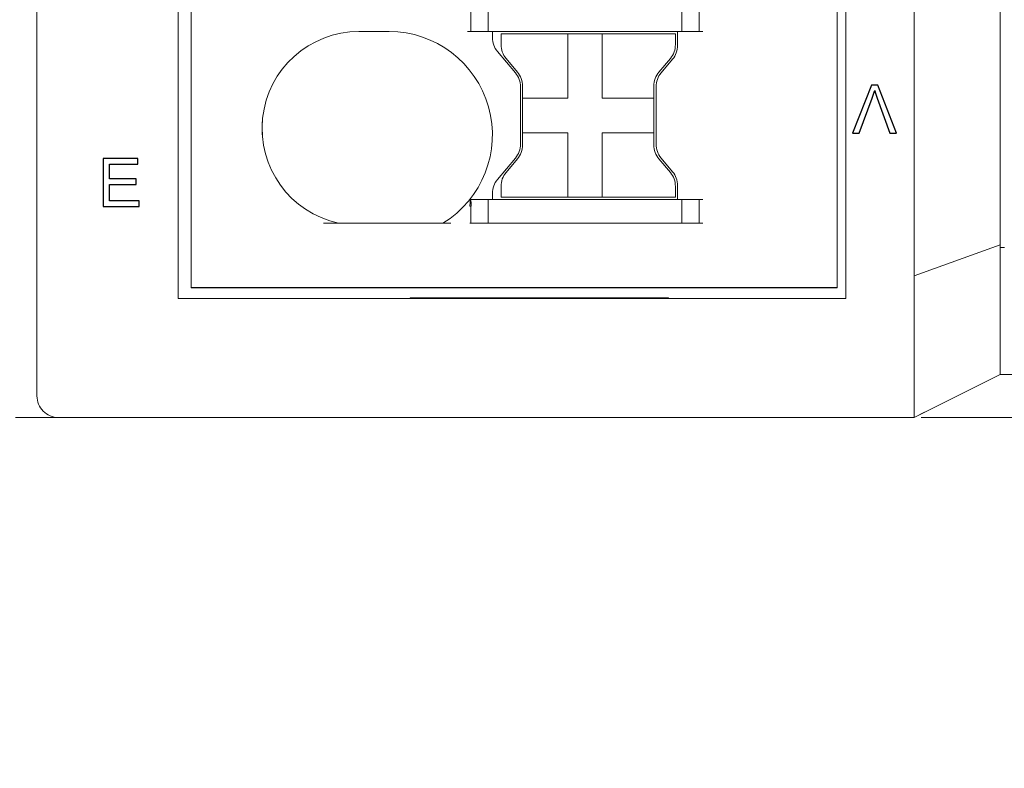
# Model space of a CAD drawing. Header units: millimetres. Extents: x -1114 to 1396, y -630 to 631.
# Tile 78 of 256: x -492 to -469, y -506 to -489. Entities that reach past the tile are written whole.
import ezdxf

# ---------------------------------------------------------------- set-up
doc = ezdxf.new("R2010")
doc.units = ezdxf.units.MM
doc.header["$MEASUREMENT"] = 0

msp = doc.modelspace()

# ---------------------------------------------------------------- linework, layer by layer
msp.add_line((-473.2544, -494.7949), (-488.2544, -494.7949))
at = {"lineweight": 18}
for points, knots in [([(1038.9843, -629.7647), (1038.9843, -629.7647), (-1111.4882, -629.7647), (-1111.4882, -629.7647), (-1111.4882, -629.7647), (-1111.4882, -629.7647), (-1111.4882, 630.7883), (-1111.4882, 630.7883), (-1111.4882, 630.7883), (-1111.4882, 630.7883), (1038.9843, 630.7883), (1038.9843, 630.7883)], [0, 0, 0, 0, 0.3333333, 0.3333333, 0.3333333, 0.3333333, 0.6666667, 0.6666667, 0.6666667, 0.6666667, 1, 1, 1, 1]), ([(-471.4678, -493.8618), (-471.4682, -493.3607), (-471.4681, -492.8596), (-471.468, -492.3585), (-471.468, -492.3585), (-471.468, -491.8575), (-471.468, -491.3564), (-471.468, -490.8553), (-471.468, -490.8553), (-471.4681, -489.8532), (-471.4681, -488.851), (-471.468, -487.8489), (-471.468, -487.8489), (-471.468, -485.8446), (-471.468, -483.8403), (-471.468, -481.836), (-471.468, -481.836), (-471.468, -477.8275), (-471.468, -473.8189), (-471.468, -469.8103)], [0, 0, 0, 0, 0.2, 0.2, 0.2, 0.2, 0.4, 0.4, 0.4, 0.4, 0.6, 0.6, 0.6, 0.6, 0.8, 0.8, 0.8, 0.8, 1, 1, 1, 1]), ([(-469.468, -469.8103), (-469.468, -473.7209), (-469.468, -477.6314), (-469.468, -481.5419), (-469.468, -481.5419), (-469.468, -483.4972), (-469.468, -485.4525), (-469.468, -487.4078), (-469.468, -487.4078), (-469.468, -488.3854), (-469.468, -489.363), (-469.468, -490.3407), (-469.468, -490.3407), (-469.468, -491.3183), (-469.468, -492.2959), (-469.468, -493.2736)], [0, 0, 0, 0, 0.25, 0.25, 0.25, 0.25, 0.5, 0.5, 0.5, 0.5, 0.75, 0.75, 0.75, 0.75, 1, 1, 1, 1]), ([(-484.3591, -488.8449), (-485.5099, -488.8449), (-486.4752, -489.7133), (-486.5966, -490.8578), (-486.5966, -490.8578), (-486.7179, -492.0021), (-485.9561, -493.0537), (-484.8308, -493.2949)], [0, 0, 0, 0, 0.5, 0.5, 0.5, 0.5, 1, 1, 1, 1]), ([(-484.3591, -488.8449), (-485.5099, -488.8449), (-486.4752, -489.7133), (-486.5966, -490.8578), (-486.5966, -490.8578), (-486.7179, -492.0021), (-485.9561, -493.0537), (-484.8308, -493.2949)], [0, 0, 0, 0, 0.5, 0.5, 0.5, 0.5, 1, 1, 1, 1]), ([(-482.4111, -493.2949), (-481.4921, -492.7355), (-481.0577, -491.6327), (-481.3482, -490.5969), (-481.3482, -490.5969), (-481.6388, -489.5609), (-482.5832, -488.8449), (-483.6591, -488.8449)], [0, 0, 0, 0, 0.5, 0.5, 0.5, 0.5, 1, 1, 1, 1]), ([(-482.4111, -493.2949), (-481.4921, -492.7355), (-481.0577, -491.6327), (-481.3482, -490.5969), (-481.3482, -490.5969), (-481.6388, -489.5609), (-482.5832, -488.8449), (-483.6591, -488.8449)], [0, 0, 0, 0, 0.5, 0.5, 0.5, 0.5, 1, 1, 1, 1]), ([(-481.7837, -492.8981), (-481.7817, -492.8809), (-481.7798, -492.8637), (-481.7782, -492.8469), (-481.7782, -492.8469), (-481.7771, -492.8347), (-481.7762, -492.8227), (-481.7756, -492.8109), (-481.7756, -492.8109), (-481.7747, -492.7944), (-481.7743, -492.7778), (-481.7754, -492.7659), (-481.7754, -492.7659), (-481.7762, -492.7572), (-481.7778, -492.7511), (-481.7794, -492.745)], [0, 0, 0, 0, 0.25, 0.25, 0.25, 0.25, 0.5, 0.5, 0.5, 0.5, 0.75, 0.75, 0.75, 0.75, 1, 1, 1, 1]), ([(-481.7794, -492.745), (-481.7769, -492.745), (-481.7741, -492.745), (-481.7716, -492.745), (-481.7716, -492.745), (-481.7692, -492.745), (-481.767, -492.745), (-481.7656, -492.745)], [0, 0, 0, 0, 0.5, 0.5, 0.5, 0.5, 1, 1, 1, 1]), ([(-481.7656, -492.745), (-481.7618, -492.7609), (-481.7578, -492.7998), (-481.7568, -492.8152), (-481.7568, -492.8152), (-481.7551, -492.8404), (-481.7543, -492.8831), (-481.7543, -492.8981)], [0, 0, 0, 0, 0.5, 0.5, 0.5, 0.5, 1, 1, 1, 1]), ([(-469.468, -496.812), (-469.468, -496.8135), (-469.468, -496.7931), (-469.468, -496.741), (-469.468, -496.741), (-469.468, -496.6889), (-469.468, -496.6089), (-469.468, -496.5039), (-469.468, -496.5039), (-469.468, -496.294), (-469.468, -495.9822), (-469.468, -495.6205), (-469.468, -495.6205), (-469.468, -495.4397), (-469.468, -495.2472), (-469.468, -495.0509), (-469.468, -495.0509), (-469.468, -494.8545), (-469.468, -494.6562), (-469.468, -494.4587)], [0, 0, 0, 0, 0.2, 0.2, 0.2, 0.2, 0.4, 0.4, 0.4, 0.4, 0.6, 0.6, 0.6, 0.6, 0.8, 0.8, 0.8, 0.8, 1, 1, 1, 1]), ([(-471.4666, -495.3391), (-471.4662, -495.2955), (-471.4663, -495.2517), (-471.4667, -495.2078), (-471.4667, -495.2078), (-471.4671, -495.1638), (-471.4678, -495.1198), (-471.4683, -495.0757), (-471.4683, -495.0757), (-471.4694, -494.9875), (-471.47, -494.899), (-471.4669, -494.8104)], [0, 0, 0, 0, 0.3333333, 0.3333333, 0.3333333, 0.3333333, 0.6666667, 0.6666667, 0.6666667, 0.6666667, 1, 1, 1, 1]), ([(-471.4684, -497.8103), (-471.4709, -497.8103), (-471.4691, -497.8065), (-471.4675, -497.7989), (-471.4675, -497.7989), (-471.4667, -497.7951), (-471.4659, -497.7904), (-471.4656, -497.7848), (-471.4656, -497.7848), (-471.4655, -497.782), (-471.4655, -497.7789), (-471.4657, -497.7756), (-471.4657, -497.7756), (-471.4658, -497.7723), (-471.4662, -497.7688), (-471.4665, -497.7651), (-471.4665, -497.7651), (-471.4676, -497.7501), (-471.468, -497.7315), (-471.4682, -497.7091), (-471.4682, -497.7091), (-471.4682, -497.6979), (-471.4682, -497.6858), (-471.4682, -497.6727), (-471.4682, -497.6727), (-471.4681, -497.6596), (-471.468, -497.6455), (-471.4679, -497.6306), (-471.4679, -497.6306), (-471.4677, -497.6007), (-471.4675, -497.5673), (-471.4676, -497.5304), (-471.4676, -497.5304), (-471.4676, -497.5119), (-471.4676, -497.4926), (-471.4677, -497.4724), (-471.4677, -497.4724), (-471.4677, -497.4522), (-471.4678, -497.4311), (-471.4679, -497.4092), (-471.4679, -497.4092), (-471.468, -497.3655), (-471.4681, -497.3188), (-471.4681, -497.2691), (-471.4681, -497.2691), (-471.4682, -497.2195), (-471.4682, -497.1669), (-471.4681, -497.1113), (-471.4681, -497.1113), (-471.4681, -497.0558), (-471.468, -496.9973), (-471.4679, -496.9358), (-471.4679, -496.9358), (-471.4678, -496.9051), (-471.4678, -496.8736), (-471.4678, -496.8413), (-471.4678, -496.8413), (-471.4677, -496.8252), (-471.4677, -496.8089), (-471.4677, -496.7924), (-471.4677, -496.7924), (-471.4677, -496.776), (-471.4677, -496.7594), (-471.4677, -496.7427), (-471.4677, -496.7427), (-471.4677, -496.6759), (-471.4679, -496.6071), (-471.468, -496.5362), (-471.468, -496.5362), (-471.4681, -496.4654), (-471.4681, -496.3925), (-471.4681, -496.3176), (-471.4681, -496.3176), (-471.468, -496.2427), (-471.468, -496.1659), (-471.4679, -496.0869), (-471.4679, -496.0869), (-471.4679, -496.0475), (-471.4678, -496.0075), (-471.4679, -495.967), (-471.4679, -495.967), (-471.4679, -495.9265), (-471.4679, -495.8857), (-471.468, -495.8447), (-471.468, -495.8447), (-471.4682, -495.6806), (-471.4684, -495.5121), (-471.4666, -495.3393)], [0, 0, 0, 0, 0.0454545, 0.0454545, 0.0454545, 0.0454545, 0.0909091, 0.0909091, 0.0909091, 0.0909091, 0.1363636, 0.1363636, 0.1363636, 0.1363636, 0.1818182, 0.1818182, 0.1818182, 0.1818182, 0.2272727, 0.2272727, 0.2272727, 0.2272727, 0.2727273, 0.2727273, 0.2727273, 0.2727273, 0.3181818, 0.3181818, 0.3181818, 0.3181818, 0.3636364, 0.3636364, 0.3636364, 0.3636364, 0.4090909, 0.4090909, 0.4090909, 0.4090909, 0.4545455, 0.4545455, 0.4545455, 0.4545455, 0.5, 0.5, 0.5, 0.5, 0.5454545, 0.5454545, 0.5454545, 0.5454545, 0.5909091, 0.5909091, 0.5909091, 0.5909091, 0.6363636, 0.6363636, 0.6363636, 0.6363636, 0.6818182, 0.6818182, 0.6818182, 0.6818182, 0.7272727, 0.7272727, 0.7272727, 0.7272727, 0.7727273, 0.7727273, 0.7727273, 0.7727273, 0.8181818, 0.8181818, 0.8181818, 0.8181818, 0.8636364, 0.8636364, 0.8636364, 0.8636364, 0.9090909, 0.9090909, 0.9090909, 0.9090909, 0.9545455, 0.9545455, 0.9545455, 0.9545455, 1, 1, 1, 1]), ([(-467.468, -496.8111), (-467.501, -496.8114), (-467.5338, -496.8114), (-467.5664, -496.8111), (-467.5664, -496.8111), (-467.5991, -496.8109), (-467.6316, -496.8107), (-467.664, -496.8106), (-467.664, -496.8106), (-467.7288, -496.8103), (-467.7931, -496.8103), (-467.8568, -496.8103), (-467.8568, -496.8103), (-467.9205, -496.8103), (-467.9837, -496.8104), (-468.0464, -496.8104), (-468.0464, -496.8104), (-468.0777, -496.8104), (-468.1089, -496.8104), (-468.1399, -496.8103), (-468.1399, -496.8103), (-468.1709, -496.8103), (-468.2015, -496.8103), (-468.2317, -496.8103), (-468.2317, -496.8103), (-468.3526, -496.8102), (-468.4672, -496.8103), (-468.5757, -496.8104), (-468.5757, -496.8104), (-468.6028, -496.8104), (-468.6296, -496.8104), (-468.6559, -496.8104), (-468.6559, -496.8104), (-468.6823, -496.8104), (-468.7083, -496.8104), (-468.7337, -496.8104), (-468.7337, -496.8104), (-468.7847, -496.8103), (-468.8334, -496.8103), (-468.8799, -496.8103), (-468.8799, -496.8103), (-468.9265, -496.8102), (-468.9708, -496.8102), (-469.0127, -496.8102), (-469.0127, -496.8102), (-469.0545, -496.8102), (-469.0938, -496.8102), (-469.1304, -496.8102), (-469.1304, -496.8102), (-469.1671, -496.8103), (-469.201, -496.8103), (-469.232, -496.8103), (-469.232, -496.8103), (-469.2475, -496.8103), (-469.2623, -496.8103), (-469.2764, -496.8103), (-469.2764, -496.8103), (-469.2904, -496.8103), (-469.3038, -496.8103), (-469.3163, -496.8103), (-469.3163, -496.8103), (-469.3664, -496.8103), (-469.4041, -496.8103), (-469.4295, -496.8104), (-469.4295, -496.8104), (-469.4422, -496.8104), (-469.4518, -496.8105), (-469.4583, -496.8108), (-469.4583, -496.8108), (-469.4615, -496.8109), (-469.464, -496.811), (-469.4656, -496.8112), (-469.4656, -496.8112), (-469.4672, -496.8113), (-469.468, -496.8114), (-469.468, -496.811)], [0, 0, 0, 0, 0.0526316, 0.0526316, 0.0526316, 0.0526316, 0.1052632, 0.1052632, 0.1052632, 0.1052632, 0.1578947, 0.1578947, 0.1578947, 0.1578947, 0.2105263, 0.2105263, 0.2105263, 0.2105263, 0.2631579, 0.2631579, 0.2631579, 0.2631579, 0.3157895, 0.3157895, 0.3157895, 0.3157895, 0.3684211, 0.3684211, 0.3684211, 0.3684211, 0.4210526, 0.4210526, 0.4210526, 0.4210526, 0.4736842, 0.4736842, 0.4736842, 0.4736842, 0.5263158, 0.5263158, 0.5263158, 0.5263158, 0.5789474, 0.5789474, 0.5789474, 0.5789474, 0.6315789, 0.6315789, 0.6315789, 0.6315789, 0.6842105, 0.6842105, 0.6842105, 0.6842105, 0.7368421, 0.7368421, 0.7368421, 0.7368421, 0.7894737, 0.7894737, 0.7894737, 0.7894737, 0.8421053, 0.8421053, 0.8421053, 0.8421053, 0.8947368, 0.8947368, 0.8947368, 0.8947368, 0.9473684, 0.9473684, 0.9473684, 0.9473684, 1, 1, 1, 1]), ([(-491.8378, -497.3103), (-491.8378, -497.4429), (-491.7851, -497.5701), (-491.6913, -497.6639), (-491.6913, -497.6639), (-491.5976, -497.7576), (-491.4704, -497.8103), (-491.3378, -497.8103)], [0, 0, 0, 0, 0.5, 0.5, 0.5, 0.5, 1, 1, 1, 1]), ([(-468.4309, -497.8103), (-468.6412, -497.8103), (-468.8461, -497.8103), (-469.0437, -497.8103), (-469.0437, -497.8103), (-469.0931, -497.8103), (-469.142, -497.8103), (-469.1905, -497.8103), (-469.1905, -497.8103), (-469.239, -497.8103), (-469.2871, -497.8103), (-469.3347, -497.8103), (-469.3347, -497.8103), (-469.43, -497.8103), (-469.5236, -497.8103), (-469.6154, -497.8103), (-469.6154, -497.8103), (-469.6383, -497.8103), (-469.6612, -497.8103), (-469.6838, -497.8103), (-469.6838, -497.8103), (-469.7064, -497.8103), (-469.7289, -497.8103), (-469.7511, -497.8103), (-469.7511, -497.8103), (-469.7956, -497.8103), (-469.8394, -497.8103), (-469.8823, -497.8103), (-469.8823, -497.8103), (-469.9683, -497.8103), (-470.0512, -497.8103), (-470.1313, -497.8103), (-470.1313, -497.8103), (-470.2113, -497.8103), (-470.2883, -497.8103), (-470.3624, -497.8103), (-470.3624, -497.8103), (-470.4366, -497.8103), (-470.5078, -497.8103), (-470.5759, -497.8103), (-470.5759, -497.8103), (-470.61, -497.8103), (-470.6433, -497.8103), (-470.6759, -497.8103), (-470.6759, -497.8103), (-470.7084, -497.8103), (-470.74, -497.8103), (-470.7705, -497.8103), (-470.7705, -497.8103), (-470.8316, -497.8103), (-470.8887, -497.8103), (-470.942, -497.8103), (-470.942, -497.8103), (-470.9952, -497.8103), (-471.0446, -497.8103), (-471.0902, -497.8103), (-471.0902, -497.8103), (-471.1357, -497.8103), (-471.1775, -497.8103), (-471.2153, -497.8103), (-471.2153, -497.8103), (-471.2342, -497.8103), (-471.2521, -497.8103), (-471.2691, -497.8103), (-471.2691, -497.8103), (-471.2775, -497.8103), (-471.2858, -497.8103), (-471.2937, -497.8103), (-471.2937, -497.8103), (-471.2976, -497.8103), (-471.3014, -497.8103), (-471.3051, -497.8103)], [0, 0, 0, 0, 0.0555556, 0.0555556, 0.0555556, 0.0555556, 0.1111111, 0.1111111, 0.1111111, 0.1111111, 0.1666667, 0.1666667, 0.1666667, 0.1666667, 0.2222222, 0.2222222, 0.2222222, 0.2222222, 0.2777778, 0.2777778, 0.2777778, 0.2777778, 0.3333333, 0.3333333, 0.3333333, 0.3333333, 0.3888889, 0.3888889, 0.3888889, 0.3888889, 0.4444444, 0.4444444, 0.4444444, 0.4444444, 0.5, 0.5, 0.5, 0.5, 0.5555556, 0.5555556, 0.5555556, 0.5555556, 0.6111111, 0.6111111, 0.6111111, 0.6111111, 0.6666667, 0.6666667, 0.6666667, 0.6666667, 0.7222222, 0.7222222, 0.7222222, 0.7222222, 0.7777778, 0.7777778, 0.7777778, 0.7777778, 0.8333333, 0.8333333, 0.8333333, 0.8333333, 0.8888889, 0.8888889, 0.8888889, 0.8888889, 0.9444444, 0.9444444, 0.9444444, 0.9444444, 1, 1, 1, 1])]:
    msp.add_open_spline(points, degree=3, knots=knots, dxfattribs=at)
for points in [[(-491.8378, -494.8103), (-491.8378, -494.8103), (-491.8378, -466.6103), (-491.8378, -466.6103)], [(-491.8378, -494.8103), (-491.8378, -494.8103), (-491.8378, -466.6103), (-491.8378, -466.6103)], [(-473.0544, -495.0449), (-473.0544, -495.0449), (-473.0544, -468.0449), (-473.0544, -468.0449)], [(-488.5544, -495.0449), (-488.5544, -495.0449), (-488.5544, -468.2795), (-488.5544, -468.2795)], [(-488.2544, -494.7949), (-488.2544, -494.7949), (-488.2544, -468.2949), (-488.2544, -468.2949)], [(-488.2544, -494.7949), (-488.2544, -494.7949), (-488.2544, -468.2949), (-488.2544, -468.2949)], [(-473.2544, -468.2949), (-473.2544, -468.2949), (-473.2544, -494.7949), (-473.2544, -494.7949)], [(-473.2544, -468.2949), (-473.2544, -468.2949), (-473.2544, -494.7949), (-473.2544, -494.7949)], [(-481.3591, -487.745), (-481.3591, -487.745), (-481.3591, -488.8449), (-481.3591, -488.8449)], [(-476.8591, -487.745), (-476.8591, -487.745), (-476.8591, -488.8449), (-476.8591, -488.8449)], [(-476.4591, -488.8449), (-476.4591, -488.8449), (-476.4591, -487.745), (-476.4591, -487.745)], [(-481.7591, -488.2949), (-481.7591, -488.2949), (-481.7591, -488.8449), (-481.7591, -488.8449)], [(-483.6591, -488.8449), (-483.6591, -488.8449), (-484.3591, -488.8449), (-484.3591, -488.8449)], [(-483.6591, -488.8449), (-483.6591, -488.8449), (-484.3591, -488.8449), (-484.3591, -488.8449)], [(-481.743, -488.8449), (-481.743, -488.8449), (-481.8411, -488.8449), (-481.8411, -488.8449)], [(-481.743, -488.8449), (-481.743, -488.8449), (-481.3752, -488.8449), (-481.3752, -488.8449)], [(-481.2771, -488.8449), (-481.2771, -488.8449), (-481.3752, -488.8449), (-481.3752, -488.8449)], [(-476.9411, -488.8449), (-476.9411, -488.8449), (-481.2771, -488.8449), (-481.2771, -488.8449)], [(-481.2591, -488.8449), (-481.2591, -488.8449), (-481.2591, -488.9882), (-481.2591, -488.9882)], [(-481.2591, -488.8449), (-481.2591, -488.8449), (-481.2591, -488.9882), (-481.2591, -488.9882)], [(-476.9591, -489.1671), (-476.9591, -489.1671), (-476.9591, -488.8449), (-476.9591, -488.8449)], [(-476.9591, -489.1671), (-476.9591, -489.1671), (-476.9591, -488.8449), (-476.9591, -488.8449)], [(-476.843, -488.8449), (-476.843, -488.8449), (-476.9411, -488.8449), (-476.9411, -488.8449)], [(-476.843, -488.8449), (-476.843, -488.8449), (-476.4752, -488.8449), (-476.4752, -488.8449)], [(-476.3771, -488.8449), (-476.3771, -488.8449), (-476.4752, -488.8449), (-476.4752, -488.8449)], [(-481.2591, -488.9882), (-481.2591, -489.1058), (-481.2177, -489.2197), (-481.1421, -489.3096)], [(-481.2591, -488.9882), (-481.2591, -489.1058), (-481.2177, -489.2197), (-481.1421, -489.3096)], [(-481.0604, -488.8949), (-481.0604, -488.8949), (-479.5104, -488.8949), (-479.5104, -488.8949)], [(-481.0604, -488.8949), (-481.0604, -488.8949), (-481.0604, -489.1488), (-481.0604, -489.1488)], [(-479.5104, -488.8949), (-479.5104, -488.8949), (-478.7104, -488.8949), (-478.7104, -488.8949)], [(-479.5104, -488.8949), (-479.5104, -488.8949), (-479.5104, -490.3949), (-479.5104, -490.3949)], [(-478.7104, -488.8949), (-478.7104, -488.8949), (-477.0104, -488.8949), (-477.0104, -488.8949)], [(-478.7104, -488.8949), (-478.7104, -488.8949), (-478.7104, -490.3949), (-478.7104, -490.3949)], [(-477.0104, -488.8949), (-477.0104, -488.8949), (-477.0104, -489.1488), (-477.0104, -489.1488)], [(-481.1421, -489.3096), (-481.1421, -489.3096), (-480.7261, -489.8055), (-480.7261, -489.8055)], [(-481.1421, -489.3096), (-481.1421, -489.3096), (-480.7261, -489.8055), (-480.7261, -489.8055)], [(-481.0604, -489.1488), (-481.0604, -489.2663), (-481.0189, -489.3802), (-480.9434, -489.4703)], [(-477.1273, -489.4703), (-477.0518, -489.3802), (-477.0104, -489.2663), (-477.0104, -489.1488)], [(-477.0761, -489.4885), (-477.0005, -489.3983), (-476.9591, -489.2846), (-476.9591, -489.1671)], [(-477.0761, -489.4885), (-477.0005, -489.3983), (-476.9591, -489.2846), (-476.9591, -489.1671)], [(-480.6773, -489.7874), (-480.6773, -489.7874), (-480.9434, -489.4703), (-480.9434, -489.4703)], [(-477.1273, -489.4703), (-477.1273, -489.4703), (-477.3934, -489.7874), (-477.3934, -489.7874)], [(-477.3421, -489.8055), (-477.3421, -489.8055), (-477.0761, -489.4885), (-477.0761, -489.4885)], [(-477.3421, -489.8055), (-477.3421, -489.8055), (-477.0761, -489.4885), (-477.0761, -489.4885)], [(-480.6091, -490.1268), (-480.6091, -490.0093), (-480.6505, -489.8956), (-480.7261, -489.8055)], [(-480.6091, -490.1268), (-480.6091, -490.0093), (-480.6505, -489.8956), (-480.7261, -489.8055)], [(-480.5604, -490.1087), (-480.5604, -489.9912), (-480.6018, -489.8773), (-480.6773, -489.7874)], [(-477.3934, -489.7874), (-477.4689, -489.8773), (-477.5104, -489.9912), (-477.5104, -490.1087)], [(-477.3421, -489.8055), (-477.4177, -489.8956), (-477.4591, -490.0093), (-477.4591, -490.1268)], [(-477.3421, -489.8055), (-477.4177, -489.8956), (-477.4591, -490.0093), (-477.4591, -490.1268)], [(-480.6091, -490.1268), (-480.6091, -490.1268), (-480.6091, -491.4629), (-480.6091, -491.4629)], [(-480.6091, -490.1268), (-480.6091, -490.1268), (-480.6091, -491.4629), (-480.6091, -491.4629)], [(-480.5604, -490.3949), (-480.5604, -490.3949), (-480.5604, -490.1087), (-480.5604, -490.1087)], [(-477.5104, -490.1087), (-477.5104, -490.1087), (-477.5104, -490.3949), (-477.5104, -490.3949)], [(-477.4591, -491.4629), (-477.4591, -491.4629), (-477.4591, -490.1268), (-477.4591, -490.1268)], [(-477.4591, -491.4629), (-477.4591, -491.4629), (-477.4591, -490.1268), (-477.4591, -490.1268)], [(-480.5604, -490.3949), (-480.5604, -490.3949), (-480.5604, -491.195), (-480.5604, -491.195)], [(-479.5104, -490.3949), (-479.5104, -490.3949), (-480.5604, -490.3949), (-480.5604, -490.3949)], [(-477.5104, -490.3949), (-477.5104, -490.3949), (-478.7104, -490.3949), (-478.7104, -490.3949)], [(-477.5104, -491.195), (-477.5104, -491.195), (-477.5104, -490.3949), (-477.5104, -490.3949)], [(-486.6041, -491.2448), (-486.6041, -491.2448), (-486.6041, -490.945), (-486.6041, -490.945)], [(-480.5604, -491.195), (-480.5604, -491.195), (-479.5104, -491.195), (-479.5104, -491.195)], [(-480.5604, -491.4812), (-480.5604, -491.4812), (-480.5604, -491.195), (-480.5604, -491.195)], [(-479.5104, -491.195), (-479.5104, -491.195), (-479.5104, -491.7115), (-479.5104, -491.7115)], [(-478.7104, -491.195), (-478.7104, -491.195), (-477.5104, -491.195), (-477.5104, -491.195)], [(-478.7104, -491.195), (-478.7104, -491.195), (-478.7104, -491.7115), (-478.7104, -491.7115)], [(-477.5104, -491.195), (-477.5104, -491.195), (-477.5104, -491.4812), (-477.5104, -491.4812)], [(-480.7261, -491.7844), (-480.6505, -491.6943), (-480.6091, -491.5804), (-480.6091, -491.4629)], [(-480.7261, -491.7844), (-480.6505, -491.6943), (-480.6091, -491.5804), (-480.6091, -491.4629)], [(-480.6773, -491.8025), (-480.6018, -491.7124), (-480.5604, -491.5987), (-480.5604, -491.4812)], [(-477.5104, -491.4812), (-477.5104, -491.5987), (-477.4689, -491.7124), (-477.3934, -491.8025)], [(-477.4591, -491.4629), (-477.4591, -491.5804), (-477.4177, -491.6943), (-477.3421, -491.7844)], [(-477.4591, -491.4629), (-477.4591, -491.5804), (-477.4177, -491.6943), (-477.3421, -491.7844)], [(-480.7261, -491.7844), (-480.7261, -491.7844), (-481.1421, -492.2801), (-481.1421, -492.2801)], [(-480.7261, -491.7844), (-480.7261, -491.7844), (-481.1421, -492.2801), (-481.1421, -492.2801)], [(-480.9434, -492.1196), (-480.9434, -492.1196), (-480.6773, -491.8025), (-480.6773, -491.8025)], [(-479.5104, -491.7115), (-479.5104, -491.7115), (-479.5104, -492.695), (-479.5104, -492.695)], [(-478.7104, -491.7115), (-478.7104, -491.7115), (-478.7104, -492.695), (-478.7104, -492.695)], [(-477.3934, -491.8025), (-477.3934, -491.8025), (-477.1273, -492.1196), (-477.1273, -492.1196)], [(-477.0761, -492.1014), (-477.0761, -492.1014), (-477.3421, -491.7844), (-477.3421, -491.7844)], [(-477.0761, -492.1014), (-477.0761, -492.1014), (-477.3421, -491.7844), (-477.3421, -491.7844)], [(-481.1421, -492.2801), (-481.2177, -492.3702), (-481.2591, -492.4839), (-481.2591, -492.6015)], [(-481.1421, -492.2801), (-481.2177, -492.3702), (-481.2591, -492.4839), (-481.2591, -492.6015)], [(-480.9434, -492.1196), (-481.0189, -492.2097), (-481.0604, -492.3234), (-481.0604, -492.4409)], [(-477.0104, -492.4409), (-477.0104, -492.3234), (-477.0518, -492.2097), (-477.1273, -492.1196)], [(-476.9591, -492.4228), (-476.9591, -492.3053), (-477.0005, -492.1914), (-477.0761, -492.1014)], [(-476.9591, -492.4228), (-476.9591, -492.3053), (-477.0005, -492.1914), (-477.0761, -492.1014)], [(-481.0604, -492.4409), (-481.0604, -492.4409), (-481.0604, -492.695), (-481.0604, -492.695)], [(-477.0104, -492.4409), (-477.0104, -492.4409), (-477.0104, -492.695), (-477.0104, -492.695)], [(-476.9591, -492.745), (-476.9591, -492.745), (-476.9591, -492.4228), (-476.9591, -492.4228)], [(-476.9591, -492.745), (-476.9591, -492.745), (-476.9591, -492.4228), (-476.9591, -492.4228)], [(-481.3752, -492.745), (-481.3752, -492.745), (-481.7656, -492.745), (-481.7656, -492.745)], [(-481.3752, -492.745), (-481.3752, -492.745), (-481.2771, -492.745), (-481.2771, -492.745)], [(-481.3591, -492.745), (-481.3591, -492.745), (-481.3591, -493.2949), (-481.3591, -493.2949)], [(-476.9411, -492.745), (-476.9411, -492.745), (-481.2771, -492.745), (-481.2771, -492.745)], [(-481.2591, -492.6015), (-481.2591, -492.6015), (-481.2591, -492.745), (-481.2591, -492.745)], [(-481.2591, -492.6015), (-481.2591, -492.6015), (-481.2591, -492.745), (-481.2591, -492.745)], [(-481.0604, -492.695), (-481.0604, -492.695), (-479.5104, -492.695), (-479.5104, -492.695)], [(-479.5104, -492.695), (-479.5104, -492.695), (-478.7104, -492.695), (-478.7104, -492.695)], [(-478.7104, -492.695), (-478.7104, -492.695), (-477.0104, -492.695), (-477.0104, -492.695)], [(-476.9411, -492.745), (-476.9411, -492.745), (-476.843, -492.745), (-476.843, -492.745)], [(-476.8591, -493.2949), (-476.8591, -493.2949), (-476.8591, -492.745), (-476.8591, -492.745)], [(-476.4752, -492.745), (-476.4752, -492.745), (-476.843, -492.745), (-476.843, -492.745)], [(-476.4752, -492.745), (-476.4752, -492.745), (-476.3771, -492.745), (-476.3771, -492.745)], [(-476.4591, -493.2949), (-476.4591, -493.2949), (-476.4591, -492.745), (-476.4591, -492.745)], [(-481.7837, -492.8981), (-481.7837, -492.8981), (-481.7543, -492.8981), (-481.7543, -492.8981)], [(-481.7591, -492.8981), (-481.7591, -492.8981), (-481.7591, -493.2949), (-481.7591, -493.2949)], [(-482.2282, -493.2949), (-482.2282, -493.2949), (-485.1852, -493.2949), (-485.1852, -493.2949)], [(-481.7543, -493.2949), (-481.7543, -493.2949), (-481.7837, -493.2949), (-481.7837, -493.2949)], [(-481.3752, -493.2949), (-481.3752, -493.2949), (-481.7543, -493.2949), (-481.7543, -493.2949)], [(-481.2771, -493.2949), (-481.2771, -493.2949), (-481.3752, -493.2949), (-481.3752, -493.2949)], [(-481.2771, -493.2949), (-481.2771, -493.2949), (-476.9411, -493.2949), (-476.9411, -493.2949)], [(-476.843, -493.2949), (-476.843, -493.2949), (-476.9411, -493.2949), (-476.9411, -493.2949)], [(-476.4752, -493.2949), (-476.4752, -493.2949), (-476.843, -493.2949), (-476.843, -493.2949)], [(-476.3771, -493.2949), (-476.3771, -493.2949), (-476.4752, -493.2949), (-476.4752, -493.2949)], [(-469.468, -493.2736), (-469.468, -493.4704), (-469.468, -493.6685), (-469.468, -493.866)], [(-471.4657, -494.6019), (-471.4699, -494.3552), (-471.4675, -494.1085), (-471.4678, -493.8618)], [(-469.468, -493.7994), (-469.468, -493.7994), (-471.4669, -494.5183), (-471.4669, -494.5183)], [(-469.368, -493.8603), (-469.368, -493.8603), (-469.468, -493.8603), (-469.468, -493.8603)], [(-469.468, -494.4587), (-469.468, -494.2612), (-469.468, -494.0635), (-469.468, -493.866)], [(-487.7544, -494.7949), (-487.7544, -494.7949), (-488.2544, -494.7949), (-488.2544, -494.7949)], [(-473.7544, -494.7949), (-473.7544, -494.7949), (-487.7544, -494.7949), (-487.7544, -494.7949)], [(-473.2544, -494.7949), (-473.2544, -494.7949), (-473.7544, -494.7949), (-473.7544, -494.7949)], [(-471.4669, -494.8104), (-471.4645, -494.7409), (-471.4646, -494.6714), (-471.4657, -494.6019)], [(-491.8378, -497.3103), (-491.8378, -497.3103), (-491.8378, -494.8103), (-491.8378, -494.8103)], [(-477.171, -495.0295), (-477.171, -495.0295), (-483.171, -495.0295), (-483.171, -495.0295)], [(-483.171, -495.0295), (-483.171, -495.0295), (-483.171, -495.0449), (-483.171, -495.0449)], [(-481.771, -495.0448), (-481.771, -495.0448), (-481.771, -495.0295), (-481.771, -495.0295)], [(-479.771, -495.0295), (-479.771, -495.0295), (-479.771, -495.0448), (-479.771, -495.0448)], [(-477.171, -495.0449), (-477.171, -495.0449), (-477.171, -495.0295), (-477.171, -495.0295)], [(-488.5544, -495.0449), (-488.5544, -495.0449), (-473.0544, -495.0449), (-473.0544, -495.0449)], [(-471.4676, -497.8106), (-471.4676, -497.8106), (-469.468, -496.812), (-469.468, -496.812)], [(-471.4667, -497.8103), (-471.4667, -497.8103), (-471.2235, -497.6886), (-471.2235, -497.6886)], [(-491.3378, -497.8103), (-491.3378, -497.8103), (-492.3378, -497.8103), (-492.3378, -497.8103)], [(-481.4032, -497.8103), (-481.4032, -497.8103), (-491.3378, -497.8103), (-491.3378, -497.8103)], [(-471.4684, -497.8103), (-471.4684, -497.8103), (-491.3378, -497.8103), (-491.3378, -497.8103)], [(-471.4686, -497.8103), (-471.4686, -497.8103), (-481.4032, -497.8103), (-481.4032, -497.8103)]]:
    msp.add_open_spline(points, degree=3, dxfattribs=at)
at = {"color": 250}
for points, knots in [([(-472.3065, -490.0885), (-472.3065, -490.0885), (-471.8747, -491.2029), (-471.8747, -491.2029), (-471.8747, -491.2029), (-471.8747, -491.2029), (-472.0346, -491.2029), (-472.0346, -491.2029), (-472.0346, -491.2029), (-472.0346, -491.2029), (-472.3241, -490.3934), (-472.3241, -490.3934), (-472.3241, -490.3934), (-472.3475, -490.3286), (-472.3669, -490.2676), (-472.3825, -490.2111), (-472.3825, -490.2111), (-472.3999, -490.2717), (-472.4199, -490.3324), (-472.4427, -490.3934), (-472.4427, -490.3934), (-472.4427, -490.3934), (-472.7436, -491.2029), (-472.7436, -491.2029), (-472.7436, -491.2029), (-472.7436, -491.2029), (-472.8941, -491.2029), (-472.8941, -491.2029), (-472.8941, -491.2029), (-472.8941, -491.2029), (-472.4577, -490.0885), (-472.4577, -490.0885), (-472.4577, -490.0885), (-472.4577, -490.0885), (-472.3065, -490.0885), (-472.3065, -490.0885)], [0, 0, 0, 0, 0.1111111, 0.1111111, 0.1111111, 0.1111111, 0.2222222, 0.2222222, 0.2222222, 0.2222222, 0.3333333, 0.3333333, 0.3333333, 0.3333333, 0.4444444, 0.4444444, 0.4444444, 0.4444444, 0.5555556, 0.5555556, 0.5555556, 0.5555556, 0.6666667, 0.6666667, 0.6666667, 0.6666667, 0.7777778, 0.7777778, 0.7777778, 0.7777778, 0.8888889, 0.8888889, 0.8888889, 0.8888889, 1, 1, 1, 1]), ([(-490.2974, -492.9114), (-490.2974, -492.9114), (-490.2974, -491.7971), (-490.2974, -491.7971), (-490.2974, -491.7971), (-490.2974, -491.7971), (-489.4918, -491.7971), (-489.4918, -491.7971), (-489.4918, -491.7971), (-489.4918, -491.7971), (-489.4918, -491.9286), (-489.4918, -491.9286), (-489.4918, -491.9286), (-489.4918, -491.9286), (-490.15, -491.9286), (-490.15, -491.9286), (-490.15, -491.9286), (-490.15, -491.9286), (-490.15, -492.2699), (-490.15, -492.2699), (-490.15, -492.2699), (-490.15, -492.2699), (-489.5335, -492.2699), (-489.5335, -492.2699), (-489.5335, -492.2699), (-489.5335, -492.2699), (-489.5335, -492.4006), (-489.5335, -492.4006), (-489.5335, -492.4006), (-489.5335, -492.4006), (-490.15, -492.4006), (-490.15, -492.4006), (-490.15, -492.4006), (-490.15, -492.4006), (-490.15, -492.7799), (-490.15, -492.7799), (-490.15, -492.7799), (-490.15, -492.7799), (-489.4658, -492.7799), (-489.4658, -492.7799), (-489.4658, -492.7799), (-489.4658, -492.7799), (-489.4658, -492.9114), (-489.4658, -492.9114), (-489.4658, -492.9114), (-489.4658, -492.9114), (-490.2974, -492.9114), (-490.2974, -492.9114)], [0, 0, 0, 0, 0.0833333, 0.0833333, 0.0833333, 0.0833333, 0.1666667, 0.1666667, 0.1666667, 0.1666667, 0.25, 0.25, 0.25, 0.25, 0.3333333, 0.3333333, 0.3333333, 0.3333333, 0.4166667, 0.4166667, 0.4166667, 0.4166667, 0.5, 0.5, 0.5, 0.5, 0.5833333, 0.5833333, 0.5833333, 0.5833333, 0.6666667, 0.6666667, 0.6666667, 0.6666667, 0.75, 0.75, 0.75, 0.75, 0.8333333, 0.8333333, 0.8333333, 0.8333333, 0.9166667, 0.9166667, 0.9166667, 0.9166667, 1, 1, 1, 1])]:
    msp.add_open_spline(points, degree=3, knots=knots, dxfattribs=at)

doc.saveas('drawing.dxf')
